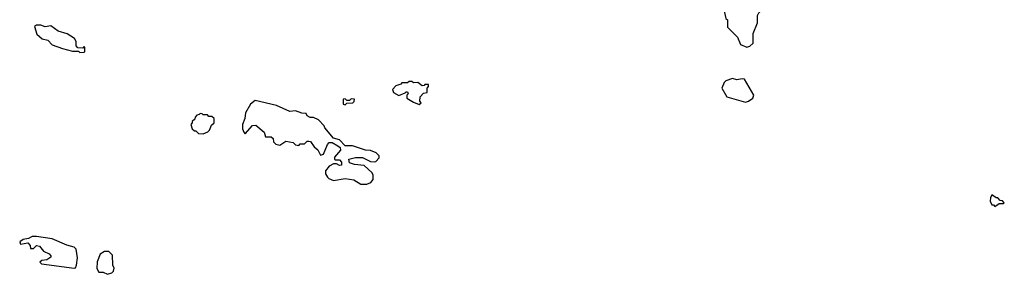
# Model space of a CAD drawing. Extents: x 2386897 to 2565480, y 579156 to 761880.
# Tile 125 of 191: x 2478860 to 2485650, y 694332 to 696085. Entities that reach past the tile are written whole.
import ezdxf

# ---------------------------------------------------------------- set-up
doc = ezdxf.new("R2010")
doc.units = 0

msp = doc.modelspace()

# ---------------------------------------------------------------- linework, layer by layer
at = {"layer": '0CON10XD'}
for points in [[(2483875, 695897.5), (2483895, 695902.5), (2483917.5, 695925), (2483918.3, 695991.7), (2483947.5, 696065), (2483947.5, 696115), (2483957, 696133), (2483982.5, 696155), (2483983.3, 696175), (2483965, 696190), (2483835, 696224), (2483785, 696248), (2483755, 696246), (2483723.8, 696205), (2483712.5, 696165), (2483730, 696095), (2483740, 696085), (2483740, 696035), (2483810, 695965), (2483830, 695915), (2483875, 695897.5)], [(2479275, 695860), (2479305, 695862.5), (2479310, 695865), (2479310, 695895), (2479305, 695900), (2479295, 695890), (2479261.7, 695891.7), (2479250, 695905), (2479250, 695935), (2479237.5, 695955), (2479187.7, 695987.7), (2479126.4, 696006.4), (2479075, 696042.5), (2479035, 696036.7), (2479005, 696047.5), (2478975, 696047.5), (2478961.7, 696038.3), (2478977.5, 695985), (2479015, 695953.3), (2479053.6, 695943.6), (2479085, 695913.3), (2479155, 695886.7), (2479225, 695870), (2479265, 695870), (2479275, 695860)], [(2481615, 695502.5), (2481627.5, 695512.5), (2481620, 695525), (2481622.5, 695555), (2481645, 695580), (2481670, 695585), (2481670, 695615), (2481680, 695625), (2481678.3, 695638.3), (2481655, 695640), (2481648.3, 695631.7), (2481635, 695630), (2481605, 695652.5), (2481575, 695650), (2481565, 695660), (2481545, 695660), (2481535, 695650), (2481495, 695650), (2481488.3, 695641.7), (2481455, 695630), (2481430, 695605), (2481437.5, 695585), (2481475, 695563.3), (2481518.3, 695581.7), (2481525, 695590), (2481535, 695590), (2481540, 695575), (2481530, 695565), (2481530, 695545), (2481575, 695517.5), (2481615, 695502.5)], [(2483865, 695518.8), (2483885, 695523.8), (2483916.7, 695545), (2483923, 695567), (2483858, 695675), (2483841.3, 695678.7), (2483805, 695672), (2483775, 695681.2), (2483730, 695665), (2483717, 695653), (2483702.5, 695615), (2483737.5, 695555), (2483865, 695518.8)], [(2481255, 694953.3), (2481282.5, 694965), (2481296.7, 694985), (2481297.5, 695015), (2481290.7, 695030.7), (2481235, 695082.5), (2481168.3, 695088.3), (2481135, 695100), (2481130, 695125), (2481175, 695137.5), (2481225, 695137.5), (2481278.3, 695108.3), (2481305, 695107.5), (2481315, 695110), (2481340, 695135), (2481338.3, 695148.3), (2481318.3, 695168.3), (2481280, 695185), (2481245, 695186.7), (2481155, 695217.5), (2481105, 695217.5), (2481065, 695257.5), (2481025, 695270), (2480965, 695340), (2480960, 695355), (2480920, 695395), (2480885, 695412.5), (2480863, 695413), (2480843.3, 695423.3), (2480835, 695440), (2480805, 695442.5), (2480763, 695457), (2480723, 695453), (2480630, 695495), (2480485, 695530), (2480452.5, 695505), (2480417.5, 695445), (2480412.5, 695405), (2480397.5, 695365), (2480397.5, 695335), (2480405, 695310), (2480415, 695300), (2480465, 695357.5), (2480489.3, 695359.3), (2480545, 695310), (2480555, 695280), (2480595, 695280), (2480607, 695267), (2480610, 695245), (2480627.5, 695227.5), (2480655, 695222.5), (2480695, 695250), (2480745, 695240), (2480763, 695223), (2480785, 695220), (2480795, 695230), (2480825, 695230), (2480841.7, 695248.3), (2480855, 695250), (2480866.4, 695246.4), (2480890.7, 695210.7), (2480915, 695190), (2480935, 695152.5), (2480955, 695160), (2480983, 695227), (2480995, 695240), (2481015, 695240), (2481055, 695217.5), (2481070, 695205), (2481071.7, 695188.3), (2481031.7, 695138.3), (2481030, 695125), (2481035, 695120), (2481065, 695120), (2481080, 695105), (2481080, 695085), (2481065, 695082.5), (2481045, 695092.5), (2481025, 695092.5), (2480995, 695077.5), (2480970, 695045), (2480970, 695025), (2480981.7, 695001.7), (2480991.7, 694991.7), (2481025, 694978.8), (2481105, 694992.5), (2481165, 694982.5), (2481213.6, 694953.6), (2481255, 694953.3)], [(2481105, 695500), (2481115, 695510), (2481157, 695513), (2481167, 695523), (2481168.3, 695538.3), (2481145, 695540), (2481135, 695530), (2481115, 695530), (2481105, 695540), (2481091.7, 695538.3), (2481090, 695505), (2481105, 695500)], [(2480125, 695300), (2480157, 695313), (2480170, 695325), (2480181.7, 695358.3), (2480200, 695375), (2480200, 695405), (2480185, 695420), (2480165, 695420), (2480155, 695430), (2480125, 695430), (2480118.3, 695438.3), (2480105, 695440), (2480098.3, 695431.7), (2480081.7, 695428.3), (2480070, 695415), (2480068.3, 695401.7), (2480050, 695385), (2480050, 695375), (2480040, 695365), (2480050, 695335), (2480065, 695320), (2480075, 695320), (2480093, 695303), (2480125, 695300)], [(2485585, 694800), (2485615, 694820), (2485645, 694820), (2485650, 694825), (2485638.3, 694838.3), (2485621.7, 694841.7), (2485605, 694860), (2485595, 694860), (2485565, 694880), (2485555, 694860), (2485553.3, 694835), (2485565, 694810), (2485575, 694810), (2485585, 694800)], [(2479235, 694373.8), (2479245, 694376.7), (2479252.5, 694395), (2479257.5, 694445), (2479250, 694505), (2479235, 694520), (2479185, 694532.5), (2479085, 694576), (2478975, 694593.3), (2478945, 694592.5), (2478921.7, 694578.3), (2478885, 694572.5), (2478860, 694555), (2478865, 694540), (2478915, 694550), (2478931.7, 694531.7), (2478935, 694510), (2478955, 694510), (2478975, 694530), (2478997, 694527), (2479025, 694492.5), (2479063, 694473), (2479075, 694460), (2479075, 694450), (2479047, 694433), (2479011.7, 694428.3), (2479000, 694415), (2479010, 694405), (2479235, 694373.8)], [(2479465, 694332.5), (2479496.4, 694343.6), (2479507.5, 694355), (2479512.5, 694375), (2479502.5, 694395), (2479500, 694465), (2479475, 694490), (2479445, 694490), (2479415, 694470), (2479395, 694417.5), (2479391.2, 694371.2), (2479405, 694347.5), (2479435, 694347.5), (2479465, 694332.5)]]:
    msp.add_lwpolyline(points, dxfattribs=at)

doc.saveas('drawing.dxf')
